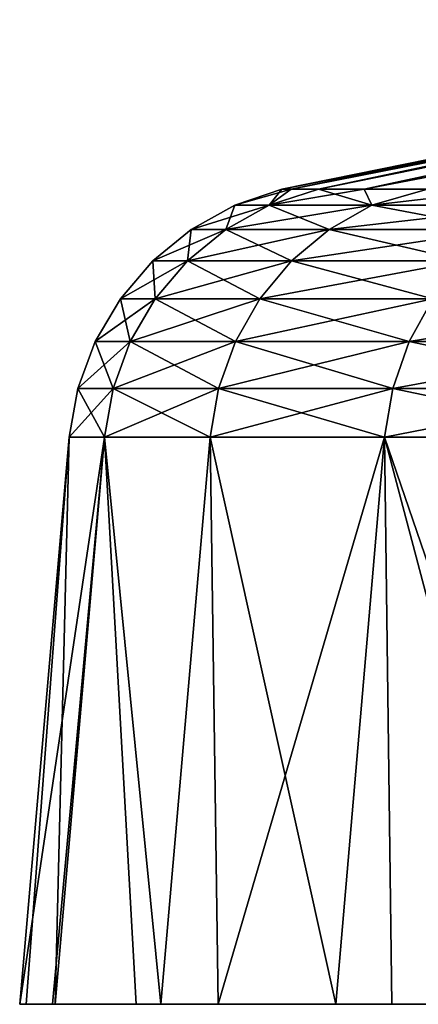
# Model space of a CAD drawing. Header units: millimetres. Extents: x -6.5 to 6.5, y -3 to 1.2.
# Tile 1 of 43: x -6.5 to -6.073, y 0 to 1.054. Entities that reach past the tile are written whole.
import ezdxf

# ---------------------------------------------------------------- set-up
doc = ezdxf.new("R2010")
doc.units = ezdxf.units.MM
doc.header["$LTSCALE"] = 65.185185
for name, color, linetype in [('3', 7, 'CONTINUOUS'), ('4', 7, 'CONTINUOUS'), ('5', 7, 'CONTINUOUS'), ('6', 7, 'CONTINUOUS'), ('7', 7, 'CONTINUOUS'), ('8', 7, 'CONTINUOUS'), ('9', 7, 'CONTINUOUS')]:
    doc.layers.add(name, color=color, linetype=linetype)

msp = doc.modelspace()

# ---------------------------------------------------------------- linework, layer by layer
at = {"layer": '3', "linetype": 'Continuous'}
for points in [[(-6.4931, 0, 0.2973), (-6.5, 0), (-6.4648, 0, -0.6754), (-6.4931, 0, 0.2973)], [(-5.5564, 0), (-5.5483, 0, 0.2972), (-6.4931, 0, 0.2973), (-5.5564, 0)], [(-5.5564, 0), (-6.4931, 0, 0.2973), (-6.4648, 0, -0.6754), (-5.5564, 0)], [(-6.4931, 0, 0.2973), (-5.5483, 0, 0.2972), (-6.4619, 0, 0.7019), (-6.4931, 0, 0.2973)], [(-5.5206, 0, -0.6295), (-5.5564, 0), (-6.4648, 0, -0.6754), (-5.5206, 0, -0.6295)], [(-5.5151, 0, -0.6755), (-5.5206, 0, -0.6295), (-6.4648, 0, -0.6754), (-5.5151, 0, -0.6755)], [(-5.5151, 0, -0.6755), (-6.4648, 0, -0.6754), (-5.7888, 0, -1.6461), (-5.5151, 0, -0.6755)], [(-6.4648, 0, -0.6754), (-6.4619, 0, -0.7022), (-6.3488, 0, -1.3935), (-6.4648, 0, -0.6754)], [(-5.7888, 0, -1.6461), (-6.4648, 0, -0.6754), (-6.2874, 0, -1.6487), (-5.7888, 0, -1.6461)], [(-6.2874, 0, -1.6487), (-6.4648, 0, -0.6754), (-6.3488, 0, -1.3935), (-6.2874, 0, -1.6487)], [(-5.5483, 0, 0.2972), (-6.3752, 0, 1.2674), (-6.4619, 0, 0.7019), (-5.5483, 0, 0.2972)], [(-5.5483, 0, 0.2972), (-5.5204, 0, 0.631), (-6.3752, 0, 1.2674), (-5.5483, 0, 0.2972)], [(-5.5204, 0, 0.631), (-5.4143, 0, 1.251), (-6.3752, 0, 1.2674), (-5.5204, 0, 0.631)], [(-5.4143, 0, 1.251), (-5.4107, 0, 1.2669), (-6.3752, 0, 1.2674), (-5.4143, 0, 1.251)], [(-6.3752, 0, 1.2674), (-5.4107, 0, 1.2669), (-6.3489, 0, 1.393), (-6.3752, 0, 1.2674)], [(-5.4107, 0, 1.2669), (-6.1617, 0, 2.0697), (-6.3489, 0, 1.393), (-5.4107, 0, 1.2669)], [(-5.7888, 0, -1.6461), (-6.2874, 0, -1.6487), (-5.9489, 0, -2.619), (-5.7888, 0, -1.6461)], [(-6.2874, 0, -1.6487), (-6.1614, 0, -2.0704), (-5.9489, 0, -2.619), (-6.2874, 0, -1.6487)], [(-5.4107, 0, 1.2669), (-6.1017, 0, 2.2399), (-6.1617, 0, 2.0697), (-5.4107, 0, 1.2669)], [(-5.4107, 0, 1.2669), (-5.5855, 0, 2.2378), (-6.1017, 0, 2.2399), (-5.4107, 0, 1.2669)], [(-5.5855, 0, 2.2378), (-5.9013, 0, 2.7248), (-6.1017, 0, 2.2399), (-5.5855, 0, 2.2378)]]:
    msp.add_3dface(points, dxfattribs=at)
at = {"layer": '4', "linetype": 'Continuous'}
for points in [[(-6.4648, 0, -0.6754), (-6.5, 0), (-6.4091, 0.6071, -0.697), (-6.4648, 0, -0.6754)], [(-6.5, 0), (-6.4469, 0.6071), (-6.4091, 0.6071, -0.697), (-6.5, 0)], [(-6.4619, 0, -0.7022), (-6.4648, 0, -0.6754), (-6.4091, 0.6071, -0.697), (-6.4619, 0, -0.7022)], [(-6.3488, 0, -1.3935), (-6.4619, 0, -0.7022), (-6.4091, 0.6071, -0.697), (-6.3488, 0, -1.3935)], [(-6.2962, 0.6071, -1.3859), (-6.3488, 0, -1.3935), (-6.4091, 0.6071, -0.697), (-6.2962, 0.6071, -1.3859)], [(-6.2874, 0, -1.6487), (-6.3488, 0, -1.3935), (-6.2962, 0.6071, -1.3859), (-6.2874, 0, -1.6487)], [(-6.1094, 0.6071, -2.0585), (-6.2874, 0, -1.6487), (-6.2962, 0.6071, -1.3859), (-6.1094, 0.6071, -2.0585)], [(-6.1614, 0, -2.0704), (-6.2874, 0, -1.6487), (-6.1094, 0.6071, -2.0585), (-6.1614, 0, -2.0704)], [(-5.9489, 0, -2.619), (-6.1614, 0, -2.0704), (-6.1094, 0.6071, -2.0585), (-5.9489, 0, -2.619)], [(-5.851, 0.6071, -2.707), (-5.9489, 0, -2.619), (-6.1094, 0.6071, -2.0585), (-5.851, 0.6071, -2.707)]]:
    msp.add_3dface(points, dxfattribs=at)
at = {"layer": '5', "linetype": 'Continuous'}
for points in [[(-6.2193, 0.8724, 0), (-6.2095, 0.8724, -0.3487), (-6.2697, 0.8552), (-6.2193, 0.8724, 0)], [(-6.2697, 0.8552), (-6.2095, 0.8724, -0.3487), (-6.2329, 0.8552, -0.6779), (-6.2697, 0.8552)], [(-6.1802, 0.8724, -0.6963), (-6.1314, 0.8724, -1.0418), (-6.2329, 0.8552, -0.6779), (-6.1802, 0.8724, -0.6963)], [(-6.2329, 0.8552, -0.6779), (-6.1314, 0.8724, -1.0418), (-6.1231, 0.8552, -1.3478), (-6.2329, 0.8552, -0.6779)], [(-6.2095, 0.8724, -0.3487), (-6.1802, 0.8724, -0.6963), (-6.2329, 0.8552, -0.6779), (-6.2095, 0.8724, -0.3487)], [(-6.1314, 0.8724, -1.0418), (-6.0633, 0.8724, -1.3839), (-6.1231, 0.8552, -1.3478), (-6.1314, 0.8724, -1.0418)], [(-6.0633, 0.8724, -1.3839), (-5.9762, 0.8724, -1.7217), (-6.1231, 0.8552, -1.3478), (-6.0633, 0.8724, -1.3839)], [(-6.1231, 0.8552, -1.3478), (-5.9762, 0.8724, -1.7217), (-5.9415, 0.8552, -2.0019), (-6.1231, 0.8552, -1.3478)], [(-6.2697, 0.8552), (-6.2329, 0.8552, -0.6779), (-6.3163, 0.8294), (-6.2697, 0.8552)], [(-6.3163, 0.8294), (-6.2329, 0.8552, -0.6779), (-6.2792, 0.8294, -0.6829), (-6.3163, 0.8294)], [(-6.2329, 0.8552, -0.6779), (-6.1231, 0.8552, -1.3478), (-6.2792, 0.8294, -0.6829), (-6.2329, 0.8552, -0.6779)], [(-6.2792, 0.8294, -0.6829), (-6.1231, 0.8552, -1.3478), (-6.1686, 0.8294, -1.3578), (-6.2792, 0.8294, -0.6829)], [(-6.1231, 0.8552, -1.3478), (-5.9415, 0.8552, -2.0019), (-6.1686, 0.8294, -1.3578), (-6.1231, 0.8552, -1.3478)], [(-6.1686, 0.8294, -1.3578), (-5.9415, 0.8552, -2.0019), (-5.9856, 0.8294, -2.0168), (-6.1686, 0.8294, -1.3578)], [(-6.3163, 0.8294), (-6.2792, 0.8294, -0.6829), (-6.3575, 0.7957), (-6.3163, 0.8294)], [(-6.3575, 0.7957), (-6.2792, 0.8294, -0.6829), (-6.3203, 0.7957, -0.6874), (-6.3575, 0.7957)], [(-6.2792, 0.8294, -0.6829), (-6.1686, 0.8294, -1.3578), (-6.3203, 0.7957, -0.6874), (-6.2792, 0.8294, -0.6829)], [(-6.3203, 0.7957, -0.6874), (-6.1686, 0.8294, -1.3578), (-6.2089, 0.7957, -1.3667), (-6.3203, 0.7957, -0.6874)], [(-6.1686, 0.8294, -1.3578), (-5.9856, 0.8294, -2.0168), (-6.2089, 0.7957, -1.3667), (-6.1686, 0.8294, -1.3578)], [(-6.2089, 0.7957, -1.3667), (-5.9856, 0.8294, -2.0168), (-6.0247, 0.7957, -2.03), (-6.2089, 0.7957, -1.3667)], [(-6.3575, 0.7957), (-6.3203, 0.7957, -0.6874), (-6.3922, 0.7552), (-6.3575, 0.7957)], [(-6.3922, 0.7552), (-6.3203, 0.7957, -0.6874), (-6.3548, 0.7552, -0.6911), (-6.3922, 0.7552)], [(-6.3203, 0.7957, -0.6874), (-6.2089, 0.7957, -1.3667), (-6.3548, 0.7552, -0.6911), (-6.3203, 0.7957, -0.6874)], [(-6.3548, 0.7552, -0.6911), (-6.2089, 0.7957, -1.3667), (-6.2428, 0.7552, -1.3741), (-6.3548, 0.7552, -0.6911)], [(-6.2089, 0.7957, -1.3667), (-6.0247, 0.7957, -2.03), (-6.2428, 0.7552, -1.3741), (-6.2089, 0.7957, -1.3667)], [(-6.2428, 0.7552, -1.3741), (-6.0247, 0.7957, -2.03), (-6.0576, 0.7552, -2.041), (-6.2428, 0.7552, -1.3741)], [(-6.3922, 0.7552), (-6.3548, 0.7552, -0.6911), (-6.4192, 0.7093), (-6.3922, 0.7552)], [(-6.4192, 0.7093), (-6.3548, 0.7552, -0.6911), (-6.3816, 0.7093, -0.694), (-6.4192, 0.7093)], [(-6.3548, 0.7552, -0.6911), (-6.2428, 0.7552, -1.3741), (-6.3816, 0.7093, -0.694), (-6.3548, 0.7552, -0.6911)], [(-6.3816, 0.7093, -0.694), (-6.2428, 0.7552, -1.3741), (-6.2691, 0.7093, -1.3799), (-6.3816, 0.7093, -0.694)], [(-6.2428, 0.7552, -1.3741), (-6.0576, 0.7552, -2.041), (-6.2691, 0.7093, -1.3799), (-6.2428, 0.7552, -1.3741)], [(-6.2691, 0.7093, -1.3799), (-6.0576, 0.7552, -2.041), (-6.0832, 0.7093, -2.0497), (-6.2691, 0.7093, -1.3799)], [(-6.0576, 0.7552, -2.041), (-5.8014, 0.7552, -2.684), (-6.0832, 0.7093, -2.0497), (-6.0576, 0.7552, -2.041)], [(-6.0832, 0.7093, -2.0497), (-5.8014, 0.7552, -2.684), (-5.8259, 0.7093, -2.6954), (-6.0832, 0.7093, -2.0497)], [(-6.3999, 0.6593, -0.696), (-6.4376, 0.6593), (-6.3816, 0.7093, -0.694), (-6.3999, 0.6593, -0.696)], [(-6.4376, 0.6593), (-6.4192, 0.7093), (-6.3816, 0.7093, -0.694), (-6.4376, 0.6593)], [(-6.2871, 0.6593, -1.3839), (-6.3999, 0.6593, -0.696), (-6.2691, 0.7093, -1.3799), (-6.2871, 0.6593, -1.3839)], [(-6.3999, 0.6593, -0.696), (-6.3816, 0.7093, -0.694), (-6.2691, 0.7093, -1.3799), (-6.3999, 0.6593, -0.696)], [(-6.1006, 0.6593, -2.0555), (-6.2871, 0.6593, -1.3839), (-6.0832, 0.7093, -2.0497), (-6.1006, 0.6593, -2.0555)], [(-6.2871, 0.6593, -1.3839), (-6.2691, 0.7093, -1.3799), (-6.0832, 0.7093, -2.0497), (-6.2871, 0.6593, -1.3839)], [(-5.8426, 0.6593, -2.7031), (-6.1006, 0.6593, -2.0555), (-5.8259, 0.7093, -2.6954), (-5.8426, 0.6593, -2.7031)], [(-6.1006, 0.6593, -2.0555), (-6.0832, 0.7093, -2.0497), (-5.8259, 0.7093, -2.6954), (-6.1006, 0.6593, -2.0555)], [(-6.4091, 0.6071, -0.697), (-6.4469, 0.6071), (-6.3999, 0.6593, -0.696), (-6.4091, 0.6071, -0.697)], [(-6.3999, 0.6593, -0.696), (-6.4469, 0.6071), (-6.4376, 0.6593), (-6.3999, 0.6593, -0.696)], [(-6.2962, 0.6071, -1.3859), (-6.4091, 0.6071, -0.697), (-6.2871, 0.6593, -1.3839), (-6.2962, 0.6071, -1.3859)], [(-6.2871, 0.6593, -1.3839), (-6.4091, 0.6071, -0.697), (-6.3999, 0.6593, -0.696), (-6.2871, 0.6593, -1.3839)], [(-6.1094, 0.6071, -2.0585), (-6.2962, 0.6071, -1.3859), (-6.1006, 0.6593, -2.0555), (-6.1094, 0.6071, -2.0585)], [(-6.1006, 0.6593, -2.0555), (-6.2962, 0.6071, -1.3859), (-6.2871, 0.6593, -1.3839), (-6.1006, 0.6593, -2.0555)], [(-5.851, 0.6071, -2.707), (-6.1094, 0.6071, -2.0585), (-5.8426, 0.6593, -2.7031), (-5.851, 0.6071, -2.707)], [(-5.8426, 0.6593, -2.7031), (-6.1094, 0.6071, -2.0585), (-6.1006, 0.6593, -2.0555), (-5.8426, 0.6593, -2.7031)]]:
    msp.add_3dface(points, dxfattribs=at)
at = {"layer": '6', "linetype": 'Continuous'}
for points in [[(-6.2193, 0.8724, 0), (-6.2697, 0.8552), (-6.2329, 0.8552, 0.6779), (-6.2193, 0.8724, 0)], [(-6.2193, 0.8724, 0), (-6.2329, 0.8552, 0.6779), (-6.2095, 0.8724, 0.3487), (-6.2193, 0.8724, 0)], [(-6.2329, 0.8552, 0.6779), (-6.1231, 0.8552, 1.3478), (-6.1802, 0.8724, 0.6963), (-6.2329, 0.8552, 0.6779)], [(-6.2095, 0.8724, 0.3487), (-6.2329, 0.8552, 0.6779), (-6.1802, 0.8724, 0.6963), (-6.2095, 0.8724, 0.3487)], [(-6.1802, 0.8724, 0.6963), (-6.1231, 0.8552, 1.3478), (-6.1314, 0.8724, 1.0418), (-6.1802, 0.8724, 0.6963)], [(-6.1314, 0.8724, 1.0418), (-6.1231, 0.8552, 1.3478), (-6.0633, 0.8724, 1.3839), (-6.1314, 0.8724, 1.0418)], [(-6.1231, 0.8552, 1.3478), (-5.9415, 0.8552, 2.0019), (-6.0633, 0.8724, 1.3839), (-6.1231, 0.8552, 1.3478)], [(-6.2697, 0.8552), (-6.3163, 0.8294), (-6.2792, 0.8294, 0.6829), (-6.2697, 0.8552)], [(-6.2697, 0.8552), (-6.2792, 0.8294, 0.6829), (-6.2329, 0.8552, 0.6779), (-6.2697, 0.8552)], [(-6.2792, 0.8294, 0.6829), (-6.1686, 0.8294, 1.3578), (-6.2329, 0.8552, 0.6779), (-6.2792, 0.8294, 0.6829)], [(-6.2329, 0.8552, 0.6779), (-6.1686, 0.8294, 1.3578), (-6.1231, 0.8552, 1.3478), (-6.2329, 0.8552, 0.6779)], [(-6.1686, 0.8294, 1.3578), (-5.9856, 0.8294, 2.0168), (-6.1231, 0.8552, 1.3478), (-6.1686, 0.8294, 1.3578)], [(-6.1231, 0.8552, 1.3478), (-5.9856, 0.8294, 2.0168), (-5.9415, 0.8552, 2.0019), (-6.1231, 0.8552, 1.3478)], [(-6.3163, 0.8294), (-6.3575, 0.7957), (-6.3203, 0.7957, 0.6874), (-6.3163, 0.8294)], [(-6.3163, 0.8294), (-6.3203, 0.7957, 0.6874), (-6.2792, 0.8294, 0.6829), (-6.3163, 0.8294)], [(-6.3203, 0.7957, 0.6874), (-6.2089, 0.7957, 1.3667), (-6.2792, 0.8294, 0.6829), (-6.3203, 0.7957, 0.6874)], [(-6.2792, 0.8294, 0.6829), (-6.2089, 0.7957, 1.3667), (-6.1686, 0.8294, 1.3578), (-6.2792, 0.8294, 0.6829)], [(-6.2089, 0.7957, 1.3667), (-6.0247, 0.7957, 2.03), (-6.1686, 0.8294, 1.3578), (-6.2089, 0.7957, 1.3667)], [(-6.1686, 0.8294, 1.3578), (-6.0247, 0.7957, 2.03), (-5.9856, 0.8294, 2.0168), (-6.1686, 0.8294, 1.3578)], [(-6.3575, 0.7957), (-6.3922, 0.7552), (-6.3548, 0.7552, 0.6911), (-6.3575, 0.7957)], [(-6.3575, 0.7957), (-6.3548, 0.7552, 0.6911), (-6.3203, 0.7957, 0.6874), (-6.3575, 0.7957)], [(-6.3548, 0.7552, 0.6911), (-6.2428, 0.7552, 1.3741), (-6.3203, 0.7957, 0.6874), (-6.3548, 0.7552, 0.6911)], [(-6.3203, 0.7957, 0.6874), (-6.2428, 0.7552, 1.3741), (-6.2089, 0.7957, 1.3667), (-6.3203, 0.7957, 0.6874)], [(-6.2428, 0.7552, 1.3741), (-6.0576, 0.7552, 2.041), (-6.2089, 0.7957, 1.3667), (-6.2428, 0.7552, 1.3741)], [(-6.2089, 0.7957, 1.3667), (-6.0576, 0.7552, 2.041), (-6.0247, 0.7957, 2.03), (-6.2089, 0.7957, 1.3667)], [(-6.3922, 0.7552), (-6.4192, 0.7093), (-6.3816, 0.7093, 0.694), (-6.3922, 0.7552)], [(-6.3922, 0.7552), (-6.3816, 0.7093, 0.694), (-6.3548, 0.7552, 0.6911), (-6.3922, 0.7552)], [(-6.3816, 0.7093, 0.694), (-6.2691, 0.7093, 1.3799), (-6.3548, 0.7552, 0.6911), (-6.3816, 0.7093, 0.694)], [(-6.3548, 0.7552, 0.6911), (-6.2691, 0.7093, 1.3799), (-6.2428, 0.7552, 1.3741), (-6.3548, 0.7552, 0.6911)], [(-6.2691, 0.7093, 1.3799), (-6.0832, 0.7093, 2.0497), (-6.2428, 0.7552, 1.3741), (-6.2691, 0.7093, 1.3799)], [(-6.2428, 0.7552, 1.3741), (-6.0832, 0.7093, 2.0497), (-6.0576, 0.7552, 2.041), (-6.2428, 0.7552, 1.3741)], [(-6.0832, 0.7093, 2.0497), (-5.8259, 0.7093, 2.6954), (-6.0576, 0.7552, 2.041), (-6.0832, 0.7093, 2.0497)], [(-6.4192, 0.7093), (-6.4376, 0.6593), (-6.3999, 0.6593, 0.696), (-6.4192, 0.7093)], [(-6.4192, 0.7093), (-6.3999, 0.6593, 0.696), (-6.3816, 0.7093, 0.694), (-6.4192, 0.7093)], [(-6.3999, 0.6593, 0.696), (-6.2871, 0.6593, 1.3839), (-6.3816, 0.7093, 0.694), (-6.3999, 0.6593, 0.696)], [(-6.3816, 0.7093, 0.694), (-6.2871, 0.6593, 1.3839), (-6.2691, 0.7093, 1.3799), (-6.3816, 0.7093, 0.694)], [(-6.2871, 0.6593, 1.3839), (-6.1006, 0.6593, 2.0555), (-6.2691, 0.7093, 1.3799), (-6.2871, 0.6593, 1.3839)], [(-6.2691, 0.7093, 1.3799), (-6.1006, 0.6593, 2.0555), (-6.0832, 0.7093, 2.0497), (-6.2691, 0.7093, 1.3799)], [(-6.1006, 0.6593, 2.0555), (-5.8426, 0.6593, 2.7031), (-6.0832, 0.7093, 2.0497), (-6.1006, 0.6593, 2.0555)], [(-6.0832, 0.7093, 2.0497), (-5.8426, 0.6593, 2.7031), (-5.8259, 0.7093, 2.6954), (-6.0832, 0.7093, 2.0497)], [(-6.4376, 0.6593), (-6.4469, 0.6071), (-6.4091, 0.6071, 0.697), (-6.4376, 0.6593)], [(-6.3999, 0.6593, 0.696), (-6.4376, 0.6593), (-6.4091, 0.6071, 0.697), (-6.3999, 0.6593, 0.696)], [(-6.2962, 0.6071, 1.3859), (-6.3999, 0.6593, 0.696), (-6.4091, 0.6071, 0.697), (-6.2962, 0.6071, 1.3859)], [(-6.2871, 0.6593, 1.3839), (-6.3999, 0.6593, 0.696), (-6.2962, 0.6071, 1.3859), (-6.2871, 0.6593, 1.3839)], [(-6.1094, 0.6071, 2.0585), (-6.2871, 0.6593, 1.3839), (-6.2962, 0.6071, 1.3859), (-6.1094, 0.6071, 2.0585)], [(-6.1006, 0.6593, 2.0555), (-6.2871, 0.6593, 1.3839), (-6.1094, 0.6071, 2.0585), (-6.1006, 0.6593, 2.0555)], [(-5.851, 0.6071, 2.707), (-6.1006, 0.6593, 2.0555), (-6.1094, 0.6071, 2.0585), (-5.851, 0.6071, 2.707)], [(-5.8426, 0.6593, 2.7031), (-6.1006, 0.6593, 2.0555), (-5.851, 0.6071, 2.707), (-5.8426, 0.6593, 2.7031)]]:
    msp.add_3dface(points, dxfattribs=at)
at = {"layer": '7', "linetype": 'Continuous'}
for points in [[(-6.5, 0), (-6.4931, 0, 0.2973), (-6.4469, 0.6071), (-6.5, 0)], [(-6.4931, 0, 0.2973), (-6.4619, 0, 0.7019), (-6.4469, 0.6071), (-6.4931, 0, 0.2973)], [(-6.4619, 0, 0.7019), (-6.3752, 0, 1.2674), (-6.4091, 0.6071, 0.697), (-6.4619, 0, 0.7019)], [(-6.4469, 0.6071), (-6.4619, 0, 0.7019), (-6.4091, 0.6071, 0.697), (-6.4469, 0.6071)], [(-6.3752, 0, 1.2674), (-6.3489, 0, 1.393), (-6.4091, 0.6071, 0.697), (-6.3752, 0, 1.2674)], [(-6.3489, 0, 1.393), (-6.2962, 0.6071, 1.3859), (-6.4091, 0.6071, 0.697), (-6.3489, 0, 1.393)], [(-6.3489, 0, 1.393), (-6.1617, 0, 2.0697), (-6.2962, 0.6071, 1.3859), (-6.3489, 0, 1.393)], [(-6.1617, 0, 2.0697), (-6.1094, 0.6071, 2.0585), (-6.2962, 0.6071, 1.3859), (-6.1617, 0, 2.0697)], [(-6.1617, 0, 2.0697), (-6.1017, 0, 2.2399), (-6.1094, 0.6071, 2.0585), (-6.1617, 0, 2.0697)], [(-6.1017, 0, 2.2399), (-5.9013, 0, 2.7248), (-6.1094, 0.6071, 2.0585), (-6.1017, 0, 2.2399)], [(-5.9013, 0, 2.7248), (-5.851, 0.6071, 2.707), (-6.1094, 0.6071, 2.0585), (-5.9013, 0, 2.7248)]]:
    msp.add_3dface(points, dxfattribs=at)
at = {"layer": '8', "linetype": 'Continuous'}
for points in [[(-6.2193, 0.8724, 0), (-6.2095, 0.8724, 0.3487), (-5.3235, 1.0539), (-6.2193, 0.8724, 0)], [(-6.2095, 0.8724, 0.3487), (-6.1802, 0.8724, 0.6963), (-5.3235, 1.0539), (-6.2095, 0.8724, 0.3487)], [(-6.1802, 0.8724, 0.6963), (-6.1314, 0.8724, 1.0418), (-5.2875, 1.0539, 0.618), (-6.1802, 0.8724, 0.6963)], [(-5.3235, 1.0539), (-6.1802, 0.8724, 0.6963), (-5.2875, 1.0539, 0.618), (-5.3235, 1.0539)], [(-6.1314, 0.8724, 1.0418), (-6.0633, 0.8724, 1.3839), (-5.2875, 1.0539, 0.618), (-6.1314, 0.8724, 1.0418)]]:
    msp.add_3dface(points, dxfattribs=at)
at = {"layer": '9', "linetype": 'Continuous'}
for points in [[(-6.2095, 0.8724, -0.3487), (-6.2193, 0.8724, 0), (-5.2875, 1.0539, -0.618), (-6.2095, 0.8724, -0.3487)], [(-6.2193, 0.8724, 0), (-5.3235, 1.0539), (-5.2875, 1.0539, -0.618), (-6.2193, 0.8724, 0)], [(-6.1802, 0.8724, -0.6963), (-6.2095, 0.8724, -0.3487), (-5.2875, 1.0539, -0.618), (-6.1802, 0.8724, -0.6963)], [(-6.1314, 0.8724, -1.0418), (-6.1802, 0.8724, -0.6963), (-5.2875, 1.0539, -0.618), (-6.1314, 0.8724, -1.0418)], [(-6.0633, 0.8724, -1.3839), (-6.1314, 0.8724, -1.0418), (-5.18, 1.0539, -1.2277), (-6.0633, 0.8724, -1.3839)], [(-5.18, 1.0539, -1.2277), (-6.1314, 0.8724, -1.0418), (-5.2875, 1.0539, -0.618), (-5.18, 1.0539, -1.2277)]]:
    msp.add_3dface(points, dxfattribs=at)

doc.saveas('drawing.dxf')
